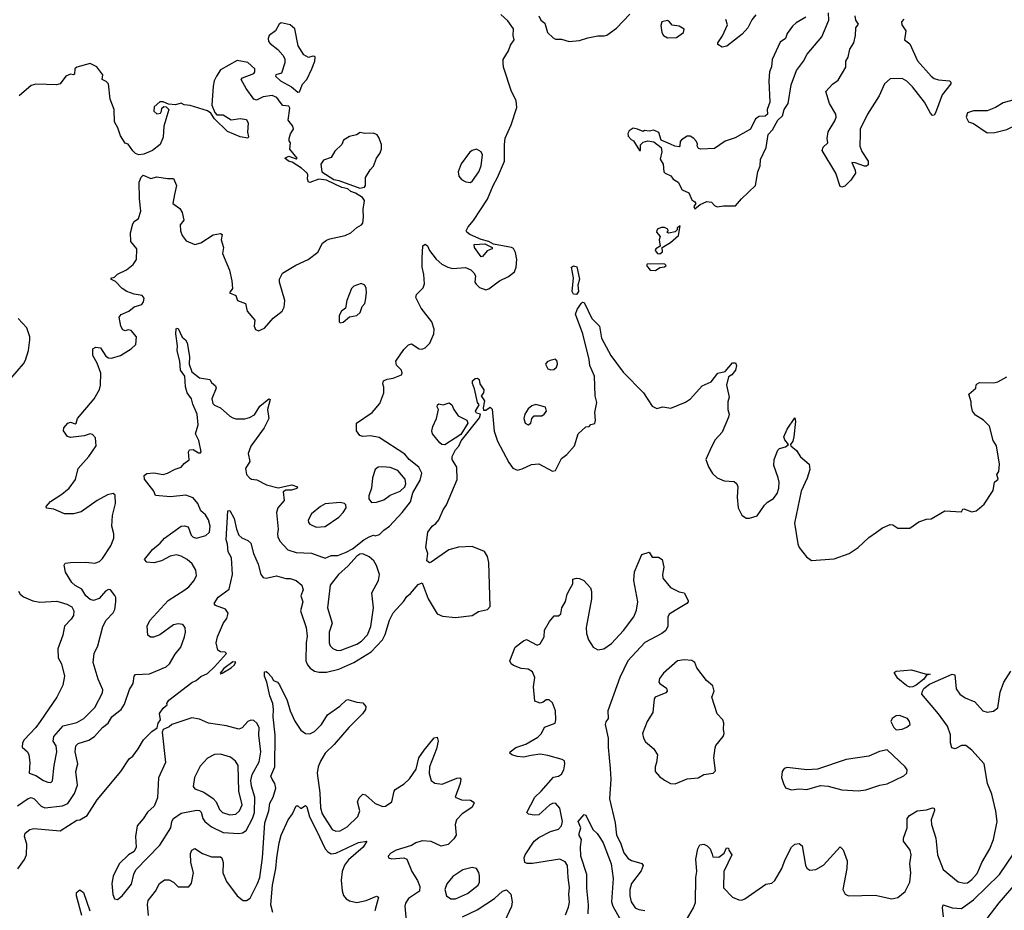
# Model space of a CAD drawing. Extents: x 1550320 to 1685906, y 509093 to 640511.
# Tile 66 of 256: x 1599529 to 1606029, y 534138 to 540019. Entities that reach past the tile are written whole.
import ezdxf

# ---------------------------------------------------------------- set-up
doc = ezdxf.new("R2010")
doc.units = 0

msp = doc.modelspace()

# ---------------------------------------------------------------- linework, layer by layer
at = {"layer": '0CON20XD'}
for points in [[(1603985, 538770), (1604020.3, 538799.7), (1604065, 538818.9), (1604095, 538814), (1604115, 538791.2), (1604132.7, 538782.7), (1604175, 538790), (1604255, 538790), (1604293, 538837), (1604385.5, 538924.5), (1604401.9, 539015), (1604416.7, 539055), (1604418.8, 539095), (1604457.3, 539175), (1604469.5, 539260.5), (1604497.4, 539292.6), (1604534.5, 539355.5), (1604564.3, 539385), (1604575.6, 539425), (1604600.8, 539465), (1604620.6, 539589.4), (1604657.5, 539682.5), (1604703.5, 539745), (1604728.2, 539791.8), (1604824.4, 539905), (1604869.5, 540015), (1604866.9, 540065)], [(1599515, 534827.3), (1599585, 534877.1), (1599605, 534883.2), (1599625, 534875.4), (1599670.5, 534825), (1599695, 534814.7), (1599812.3, 534827.8), (1599845.8, 534844.2), (1599890.9, 534909.1), (1599910.4, 534965), (1599900.5, 535055), (1599912.2, 535105), (1599895.4, 535185), (1599898.9, 535225), (1599915, 535240.5), (1599985, 535262.9), (1600023.1, 535286.9), (1600076.2, 535345), (1600113.3, 535375), (1600138.1, 535415), (1600161.9, 535435), (1600198.9, 535465), (1600220.8, 535499.2), (1600254.2, 535595.8), (1600277.3, 535635), (1600285.5, 535684.5), (1600292.5, 535695), (1600385, 535700.5), (1600495, 535745.5), (1600517.5, 535765), (1600555, 535829.4), (1600591.8, 535875), (1600617.5, 535945), (1600622.5, 535975), (1600622.2, 536005), (1600605.7, 536025), (1600575, 536030), (1600545, 536023.8), (1600455, 535957.8), (1600412.4, 535942.4), (1600392.7, 535942.7), (1600374.2, 535955), (1600371.1, 536015), (1600388.9, 536051.1), (1600509.5, 536185), (1600620, 536255), (1600645.8, 536275), (1600680, 536315), (1600695, 536350), (1600690.8, 536385), (1600668.1, 536425), (1600635, 536454.5), (1600595, 536477.3), (1600565, 536484.5), (1600522.9, 536477.1), (1600465, 536446), (1600415, 536432.9), (1600367.7, 536437.7), (1600352, 536455), (1600405, 536520), (1600457.1, 536562.9), (1600485.7, 536595), (1600595, 536675.7), (1600617.3, 536677.3), (1600640.5, 536670.5), (1600661.4, 536615), (1600675, 536601.9), (1600695, 536595.6), (1600757.8, 536612.2), (1600781.1, 536635), (1600785.5, 536675), (1600775, 536716.2), (1600755, 536750), (1600725.7, 536775.7), (1600705.6, 536825), (1600675, 536861.2), (1600625, 536879.5), (1600525, 536867.5), (1600426.2, 536876.2), (1600414, 536905), (1600352, 536985), (1600350.5, 537009.5), (1600367.7, 537022.3), (1600415, 537026), (1600475, 537015.8), (1600505, 537024.2), (1600555, 537050.4), (1600595.8, 537065), (1600615, 537088), (1600648.3, 537111.7), (1600644.2, 537165), (1600650.6, 537179.4), (1600675, 537182), (1600708.3, 537158.3), (1600721.7, 537158.3), (1600726.2, 537165), (1600710.5, 537240.5), (1600688.8, 537285), (1600706.2, 537343.8), (1600701.1, 537415), (1600671, 537481), (1600663.6, 537515), (1600634.4, 537555), (1600624.4, 537595), (1600619.4, 537665), (1600590.7, 537705), (1600586.6, 537765), (1600567.4, 537832.6), (1600569.5, 537865), (1600558.6, 537945), (1600562.3, 537977.7), (1600565, 537982.5), (1600575, 537980), (1600601.9, 537921.9), (1600624.2, 537904.2), (1600634, 537885), (1600650.5, 537795), (1600646.7, 537745), (1600664.7, 537694.7), (1600715, 537653.3), (1600785, 537642.5), (1600794.1, 537624.1), (1600821.2, 537601.2), (1600825.8, 537585), (1600797.1, 537515), (1600803.3, 537485), (1600815, 537473.1), (1600855.5, 537455.5), (1600915, 537400), (1600935, 537390), (1600955, 537384), (1601015, 537384.3), (1601045, 537391.4), (1601079.1, 537410.9), (1601113.7, 537466.3), (1601173.9, 537516.1), (1601181.7, 537511.7), (1601165.7, 537445), (1601173.1, 537385), (1601143.5, 537325), (1601055, 537204), (1601037.5, 537155), (1601047.9, 537102.1), (1601019.2, 537055), (1601026.7, 537015), (1601045, 536993.3), (1601060, 536985), (1601095, 536980), (1601157.6, 536947.6), (1601235, 536928.6), (1601325, 536948.5), (1601362.5, 536935), (1601357.3, 536922.7), (1601323.2, 536913.2), (1601285, 536912), (1601268, 536902), (1601274.2, 536845), (1601233.3, 536795), (1601223.6, 536765), (1601235.3, 536655), (1601231.3, 536625), (1601232.4, 536605), (1601246.7, 536576.7), (1601299.4, 536519.4), (1601355, 536501.5), (1601455, 536496.1), (1601545, 536463.2), (1601585, 536480.5), (1601627.9, 536482.1), (1601685, 536503.3), (1601725.2, 536524.8), (1601801.2, 536585), (1601835, 536604), (1601865, 536616.2), (1601875, 536610), (1601905, 536620), (1601931.9, 536648.1), (1601970, 536675), (1602054.4, 536765), (1602108.1, 536835), (1602124.5, 536895), (1602172.1, 536977.9), (1602184.2, 537025), (1602163.8, 537065), (1602100, 537115), (1602070.9, 537150.9), (1601900.8, 537260.8), (1601845, 537271.5), (1601795, 537266.9), (1601773.4, 537273.4), (1601751.9, 537305), (1601752.5, 537355), (1601854.7, 537425.3), (1601905.5, 537485), (1601933.5, 537555), (1601933.4, 537593.4), (1601926, 537615), (1601931.2, 537635), (1601954.5, 537645.5), (1601995, 537651.9), (1602048.8, 537675), (1602053.8, 537685), (1602049.2, 537705), (1602017.3, 537737.3), (1602012.9, 537765), (1602065, 537841.2), (1602095, 537871.2), (1602115, 537878), (1602165, 537845.6), (1602185, 537844.5), (1602205, 537853.1), (1602237.1, 537882.9), (1602263.6, 537945), (1602265.4, 537975.4), (1602250.5, 538025), (1602178.1, 538115), (1602144.2, 538185), (1602149.2, 538205), (1602191.2, 538248.8), (1602200.8, 538275), (1602197, 538337), (1602185.7, 538385), (1602186.6, 538443.4), (1602190, 538525), (1602205, 538537.5), (1602220, 538525), (1602233.8, 538495), (1602277.6, 538437.6), (1602315, 538405.7), (1602355, 538384.3), (1602385, 538375.8), (1602471.7, 538381.7), (1602507.3, 538367.3), (1602527.3, 538347.3), (1602537, 538327), (1602534.3, 538285), (1602541.7, 538271.7), (1602565, 538251.1), (1602605, 538235.7), (1602625, 538240.8), (1602695.6, 538294.4), (1602755, 538322.5), (1602795, 538354), (1602806.9, 538385), (1602811.5, 538435), (1602802.7, 538482.7), (1602788.2, 538508.2), (1602775, 538515.5), (1602657, 538537), (1602625, 538555.4), (1602575, 538567.5), (1602500.9, 538600.9), (1602480, 538615), (1602477.1, 538625), (1602489.3, 538650.7), (1602525, 538694), (1602616, 538834), (1602653.6, 538925), (1602682.5, 538977.5), (1602728.7, 539085), (1602728.5, 539195), (1602734.1, 539235.9), (1602773.8, 539325), (1602810.9, 539439.1), (1602805.9, 539485), (1602774.5, 539545), (1602723.3, 539705), (1602720, 539735), (1602721.2, 539755), (1602755, 539812.5), (1602768.3, 539851.7), (1602793.8, 539885), (1602786, 539915), (1602788.7, 539958.7), (1602751.5, 540011.5), (1602705, 540053.8)], [(1601365, 539540), (1601375, 539542.5), (1601396.4, 539593.6), (1601423.3, 539625), (1601456.7, 539695), (1601476.7, 539745), (1601479.3, 539769.3), (1601476.2, 539776.2), (1601465, 539777.5), (1601435, 539770), (1601405, 539787.5), (1601366.7, 539846.7), (1601345, 539957.5), (1601313.9, 539983.9), (1601255, 539997.5), (1601241.7, 539988.3), (1601218, 539945), (1601175.5, 539914.5), (1601170, 539895), (1601172.2, 539875), (1601181.4, 539861.4), (1601232.9, 539822.9), (1601266.7, 539785), (1601279.3, 539759.3), (1601278.8, 539735), (1601256.7, 539665), (1601220, 539655), (1601217.5, 539645), (1601250, 539615), (1601323.3, 539575), (1601365, 539540)], [(1602956.2, 540045), (1602970, 540015), (1602996.2, 539995), (1603013.8, 539935), (1603049.5, 539899.5), (1603065, 539891.2), (1603105, 539889.2), (1603155, 539874)], [(1603155, 539874), (1603225, 539881.2), (1603280.3, 539899.7), (1603345, 539912), (1603387.9, 539912.1), (1603405, 539917.1), (1603468.2, 539961.8), (1603555.6, 540054.4)], [(1604719.2, 540035), (1604655, 539997.5), (1604630, 539975), (1604595, 539928), (1604584.5, 539895.5), (1604549.3, 539870.7), (1604496.5, 539755), (1604492.3, 539707.7), (1604478, 539675), (1604473.8, 539615), (1604481.2, 539475), (1604463.8, 539425), (1604466.2, 539395), (1604448.8, 539381.2), (1604410.9, 539379.1), (1604386.2, 539365), (1604354, 539296), (1604251.7, 539238.3), (1604185, 539216), (1604115, 539169.2), (1604025, 539163.3), (1604009.3, 539169.3), (1604000, 539185), (1604002.5, 539197.5), (1603996.2, 539215), (1603980, 539235), (1603955, 539249.2), (1603935, 539248.8), (1603896.7, 539225), (1603888.8, 539215), (1603887.5, 539185), (1603881.7, 539178.3), (1603852.7, 539182.7), (1603825.9, 539195.9), (1603763.6, 539223.6), (1603747.5, 539275), (1603715, 539290), (1603685, 539282.5), (1603652.5, 539287.5), (1603645, 539280), (1603607, 539297), (1603578.3, 539301.7), (1603552.5, 539285), (1603543.6, 539266.4), (1603545, 539250), (1603565, 539227.5), (1603580, 539220), (1603620, 539155), (1603626.2, 539155), (1603627.5, 539192.5), (1603645, 539210), (1603675, 539220), (1603715, 539212.5), (1603762.5, 539175), (1603767, 539147), (1603757, 539097), (1603777.5, 539065), (1603781.2, 539015), (1603790, 539005), (1603827.3, 538987.3), (1603842.5, 538965), (1603875.9, 538945.9), (1603902.5, 538895), (1603946.7, 538875), (1603965, 538830), (1603986.4, 538816.4), (1603992.5, 538805), (1603980, 538785), (1603985, 538770)], [(1603805, 539898), (1603865, 539901.9), (1603910, 539935), (1603915, 539956.7), (1603882.5, 539975), (1603835, 539982), (1603819.1, 540005), (1603805, 540012.4), (1603767.9, 540005), (1603761.4, 539981.4), (1603768, 539935), (1603778.8, 539915), (1603805, 539898)], [(1604389.1, 540050.9), (1604361.9, 540018.1), (1604335.7, 539965), (1604297, 539923), (1604196.2, 539845), (1604165, 539836.7), (1604138, 539855), (1604137.5, 539865), (1604168.4, 539911.6), (1604200.5, 539985), (1604189.5, 540019.5)], [(1605365, 540023.1), (1605349.7, 540005), (1605352.7, 539985), (1605379.2, 539945), (1605370, 539885), (1605405, 539860), (1605455, 539747.1), (1605545, 539645.8), (1605565, 539631.4), (1605595, 539622.5), (1605665.9, 539615.9), (1605676, 539606), (1605676, 539595), (1605617.9, 539522.1), (1605575, 539403.3), (1605565, 539387.5), (1605555, 539386.7), (1605541.3, 539401.3), (1605501.9, 539475), (1605422.7, 539575), (1605385, 539613.5), (1605355, 539629.5), (1605275, 539629.4), (1605238.1, 539595), (1605202.5, 539515), (1605125.9, 539394.1), (1605076.9, 539295), (1605077.4, 539267.4), (1605073.8, 539183.8), (1605087.9, 539147.9), (1605128.8, 539085), (1605130, 539060), (1605118.6, 539051.4), (1605105, 539051.9), (1605045, 539074.2), (1605022.5, 539075), (1605044.3, 539025), (1605046, 539005), (1605015, 538960), (1604975, 538920), (1604955, 538913.3), (1604945, 538917.5), (1604915.8, 539005), (1604825.8, 539155), (1604833.1, 539176.9), (1604863.3, 539205), (1604860, 539235), (1604865, 539277.5), (1604909.5, 539350.5), (1604918.2, 539375), (1604915.6, 539395), (1604874.4, 539465), (1604850, 539545), (1604895, 539592.5), (1604931.4, 539618.6), (1604982.5, 539705), (1604982, 539745), (1604998.3, 539771.7), (1605009.4, 539825), (1605034.3, 539865), (1605046.7, 539915), (1605047.5, 539965), (1605065, 539990), (1605048.1, 540015), (1605044.4, 540045)], [(1599520, 536245), (1599532, 536225), (1599555, 536207.5), (1599615, 536182), (1599662.7, 536172.7), (1599775, 536178.8), (1599840.5, 536160.5), (1599872.3, 536142.3), (1599886.2, 536115), (1599883.8, 536085), (1599868.8, 536061.2), (1599824.2, 536015), (1599814.2, 535955.8), (1599780.6, 535865), (1599783.3, 535805), (1599804.4, 535765), (1599825.6, 535685), (1599814.3, 535625), (1599773.3, 535545), (1599665, 535386), (1599635.4, 535344.6), (1599558.6, 535265), (1599547.1, 535245), (1599545.8, 535215.8), (1599581.2, 535185), (1599590, 535165), (1599595.8, 535115), (1599591.2, 535045), (1599635, 535029.2), (1599686.7, 534995), (1599715, 534984), (1599735, 534983.3), (1599745, 534992.5), (1599755.5, 535095), (1599773.3, 535185), (1599769.4, 535225), (1599750, 535255), (1599754.3, 535285), (1599815, 535355.5), (1599905, 535378.9), (1599951.4, 535405), (1600025, 535477.5), (1600075.6, 535575), (1600076.9, 535595), (1600045.8, 535665), (1600014.4, 535775), (1600020.6, 535835), (1600044.4, 535885), (1600077.9, 536012.1), (1600098.8, 536055), (1600146.8, 536103.2), (1600158, 536125), (1600163.8, 536175), (1600163, 536203), (1600156.1, 536216.1), (1600127.5, 536255), (1600115, 536256.7), (1600095, 536246.2), (1600053.6, 536196.4), (1600015, 536183.8), (1599995, 536190), (1599965.7, 536215.7), (1599938.3, 536258.3), (1599895, 536282), (1599873.6, 536303.6), (1599831.4, 536371.4), (1599822.7, 536417.3), (1599828.8, 536431.2), (1599865, 536435.7), (1599965, 536437.1), (1600025, 536430), (1600055, 536442.5), (1600075, 536462), (1600131.4, 536545), (1600151.2, 536595), (1600150, 536625), (1600136.9, 536675), (1600141.1, 536745), (1600161.5, 536825), (1600158.5, 536878.5), (1600145, 536890), (1600108.1, 536881.9), (1600039.2, 536845), (1599935, 536769.2), (1599885, 536756.2), (1599825, 536756), (1599755, 536788), (1599705, 536793.3), (1599703.6, 536803.6), (1599732.1, 536837.9), (1599806.2, 536885), (1599855, 536926.2), (1599897.2, 536982.8), (1599915.8, 537055), (1599986.2, 537135), (1600033.8, 537205), (1600028.8, 537258.8), (1600010, 537280), (1599995, 537284), (1599955, 537271.4), (1599865, 537260), (1599845, 537267.5), (1599817.5, 537305), (1599820, 537325), (1599847.5, 537355), (1599865, 537361.2), (1599895, 537350), (1599902.5, 537355), (1599911.2, 537385), (1600021.1, 537515), (1600055, 537576.2), (1600061.8, 537605), (1600063.5, 537685), (1600041.2, 537751.2), (1600012.7, 537802.7), (1600012.5, 537845), (1600032.3, 537857.7), (1600062.7, 537852.7), (1600097, 537797), (1600115, 537785.6), (1600135, 537783.6), (1600195, 537802.5), (1600264.6, 537845.4), (1600295.6, 537875), (1600300.6, 537925), (1600265, 537965.6), (1600245, 537970), (1600224.2, 537964.2), (1600210.5, 537970.5), (1600196.7, 537995), (1600185.7, 538055), (1600197.7, 538072.3), (1600248.8, 538095), (1600285, 538123.8), (1600335, 538138), (1600347.1, 538155), (1600351.2, 538181.2), (1600337.7, 538197.7), (1600285, 538207.1), (1600235.7, 538225), (1600205.6, 538245), (1600160.3, 538290.3), (1600131.2, 538305), (1600137.5, 538315), (1600155, 538318.8), (1600175, 538339.2), (1600235, 538366.7), (1600277.6, 538402.4), (1600299.2, 538435), (1600302, 538505), (1600263.3, 538555), (1600261.2, 538611.2), (1600275, 538670), (1600284.1, 538685.9), (1600313.3, 538706.7), (1600328, 538755), (1600318.8, 538835), (1600318, 538945), (1600331.2, 538978.8), (1600345, 538992.5), (1600395, 538970), (1600435, 538981.2), (1600505, 538970), (1600545, 538970), (1600563, 538923), (1600551.2, 538865), (1600540, 538805), (1600585, 538773.3), (1600601.2, 538745), (1600613.3, 538695), (1600588.8, 538665), (1600590.6, 538625), (1600600.8, 538595), (1600628.8, 538558.8), (1600685, 538533.8), (1600725, 538546), (1600805, 538598.8), (1600855, 538607.5), (1600865, 538600), (1600858.6, 538565), (1600874.2, 538515), (1600868, 538475), (1600914, 538365), (1600930, 538295), (1600934, 538245), (1600913.3, 538215), (1600955, 538196.7), (1600967.5, 538165), (1601018.8, 538145), (1601030, 538095), (1601080, 538035), (1601075.8, 537995), (1601085, 537974.2), (1601105, 537964.3), (1601145, 537981.4), (1601202.4, 538047.6), (1601262.5, 538095), (1601275, 538120), (1601280, 538165), (1601244.1, 538285.9), (1601244.2, 538305.8), (1601264.1, 538345.9), (1601351.9, 538398.1), (1601433.8, 538435), (1601495.9, 538484.1), (1601527, 538543), (1601555, 538563.3), (1601577, 538573), (1601677, 538593), (1601715, 538612.5), (1601755, 538646.7), (1601785.9, 538664.1), (1601793.3, 538675), (1601798.8, 538715), (1601796, 538765), (1601804.3, 538825), (1601791.4, 538845), (1601745, 538874.1), (1601714.1, 538884.1), (1601695, 538901.1), (1601655, 538911.8), (1601555, 538958.9), (1601503.2, 538966.8), (1601445, 538943.3), (1601436.4, 538946.4), (1601428.8, 538965), (1601431.2, 538995), (1601426.7, 539005), (1601388.1, 539038.1), (1601328, 539078), (1601302.5, 539085), (1601280, 539105), (1601305, 539117.5), (1601355, 539100), (1601360, 539105), (1601312.5, 539165), (1601317.5, 539205), (1601308.3, 539218.3), (1601307.5, 539235), (1601317.5, 539265), (1601336.7, 539295), (1601332, 539315), (1601302, 539355), (1601312.5, 539435), (1601305, 539447.5), (1601265, 539452.5), (1601247.5, 539475), (1601225.8, 539505.8), (1601195, 539518), (1601135, 539510), (1601093, 539487), (1601073.6, 539493.6), (1601023.9, 539563.9), (1600990, 539625), (1601000, 539635), (1601075, 539662.5), (1601081.2, 539675), (1601080, 539695), (1601035, 539736), (1600965, 539750), (1600855, 539686.7), (1600827.5, 539645), (1600812.5, 539615), (1600805, 539580), (1600796.2, 539455), (1600817.5, 539405), (1600831.2, 539391.2), (1600871.7, 539391.7), (1600925, 539356.7), (1600985, 539366.7), (1601025, 539360), (1601037.5, 539335), (1601033.6, 539276.4), (1601040, 539245), (1601035, 539237.5), (1600985, 539245.8), (1600900.3, 539280.3), (1600815, 539363.3), (1600790.7, 539400.7), (1600768, 539418), (1600655, 539451.9), (1600615, 539456), (1600595, 539467.5), (1600557.5, 539457.5), (1600511.2, 539461.2), (1600475.6, 539475.6), (1600454.2, 539475.8), (1600416.4, 539443.6), (1600414.1, 539414.1), (1600435, 539396.2), (1600457.7, 539402.3), (1600466, 539414), (1600467.5, 539435), (1600480, 539445), (1600495, 539443.3), (1600513.8, 539425), (1600480, 539315), (1600475.8, 539244.2), (1600455.8, 539194.2), (1600405.8, 539154.2), (1600349.3, 539130.7), (1600315, 539126), (1600293.3, 539135), (1600275, 539152.5), (1600245, 539197.5), (1600225, 539202.5), (1600195, 539252.5), (1600177.5, 539305), (1600155.6, 539345), (1600151.9, 539425), (1600125.6, 539495), (1600114.4, 539595), (1600100.4, 539610.4), (1600073.3, 539625), (1600077.1, 539655), (1600037.9, 539707.9), (1599995, 539728.8), (1599905, 539706), (1599893.8, 539695), (1599891.7, 539658.3), (1599885, 539654.4), (1599865, 539660), (1599833, 539647), (1599795.7, 539594.3), (1599772.3, 539587.7), (1599705, 539590), (1599635, 539594), (1599605, 539583.8), (1599524.3, 539515.7)], [(1605915, 539272.5), (1605965, 539273.5), (1606045.5, 539294.5), (1606112.7, 539327.3), (1606155.7, 539394.3), (1606185, 539426.7), (1606211.2, 539475), (1606211.2, 539491.2), (1606185, 539502.9), (1606125, 539498.6), (1606020.9, 539469.1), (1605971.4, 539438.6), (1605915, 539417.1), (1605825, 539418), (1605786.1, 539403.9), (1605776.7, 539375), (1605792.5, 539345), (1605825, 539333.3), (1605915, 539272.5)], [(1601775, 538906.5), (1601805, 538913.8), (1601811.2, 538925), (1601812.3, 538977.7), (1601842.1, 539027.9), (1601865, 539052.5), (1601884.3, 539105), (1601905.8, 539135), (1601917.1, 539165), (1601916.9, 539195), (1601900, 539240), (1601887.7, 539257.7), (1601865, 539270), (1601805, 539267.5), (1601777, 539273), (1601752.3, 539257.7), (1601705, 539248.5), (1601667, 539223), (1601655, 539194), (1601608.7, 539151.3), (1601585, 539110), (1601535, 539091.2), (1601516.2, 539065), (1601524, 539015), (1601602.9, 538962.9), (1601635, 538958.1), (1601775, 538906.5)], [(1602505, 538943.8), (1602518.8, 538955), (1602560, 539015), (1602574.4, 539055), (1602585, 539127.5), (1602575, 539146), (1602545, 539163.8), (1602515, 539156), (1602497.7, 539142.3), (1602443.6, 539066.4), (1602422.9, 539015), (1602428.5, 538985), (1602444.7, 538964.7), (1602475, 538948.5), (1602505, 538943.8)], [(1603755, 538472.8), (1603772, 538485), (1603770, 538515), (1603825, 538546.7), (1603877.5, 538595), (1603888.3, 538658.3), (1603870, 538645), (1603868.3, 538631.7), (1603855, 538617.5), (1603815, 538610), (1603800, 538615), (1603810, 538625), (1603807.5, 538635), (1603785, 538647.5), (1603765, 538646.7), (1603737.5, 538635), (1603733.3, 538615), (1603757.5, 538587.5), (1603750, 538565), (1603757.5, 538522.5), (1603727.5, 538505), (1603724, 538495), (1603740, 538475), (1603755, 538472.8)], [(1602575, 538454), (1602531.2, 538515), (1602530, 538535), (1602598.3, 538538.3), (1602646.7, 538515), (1602647.5, 538505), (1602615, 538492.9), (1602585, 538456.2), (1602575, 538454)], [(1603205, 538203.8), (1603185.6, 538205.6), (1603176, 538225), (1603185.6, 538315), (1603171.4, 538385), (1603185, 538394.3), (1603206.5, 538386.5), (1603223.9, 538305), (1603213.8, 538265), (1603218.2, 538225), (1603205, 538203.8)], [(1603725, 538362.5), (1603755, 538382.5), (1603785, 538386.7), (1603796.2, 538395), (1603786.7, 538405), (1603775, 538406.8), (1603670, 538405), (1603666.2, 538395), (1603690, 538365), (1603725, 538362.5)], [(1601645, 538017.5), (1601665, 538022.5), (1601705, 538056.7), (1601755, 538066), (1601776.7, 538085), (1601790, 538125), (1601808, 538145), (1601812, 538165), (1601818, 538215), (1601816.2, 538246.2), (1601807, 538267), (1601783.6, 538276.4), (1601735, 538259.2), (1601720, 538245), (1601688.8, 538165), (1601680, 538115), (1601653.3, 538095), (1601636.7, 538065), (1601637.5, 538025), (1601645, 538017.5)], [(1601155, 536331.4), (1601225, 536346.7), (1601285, 536329.2), (1601315, 536330), (1601355, 536316.9), (1601390.8, 536285), (1601399.2, 536255), (1601384.2, 536215), (1601396.9, 536175), (1601381.9, 536115), (1601420.6, 536005), (1601427.5, 535947.5), (1601419.5, 535905), (1601418.1, 535785), (1601428.5, 535758.5), (1601446.2, 535736.2), (1601475, 535717.8), (1601505, 535710.4), (1601555, 535710.4), (1601635, 535730.8), (1601734.8, 535775.2), (1601850, 535845), (1601923.1, 535925), (1601940.8, 535959.2), (1601970, 536055), (1601995, 536102.5), (1602065, 536180), (1602085, 536211.2), (1602109.1, 536230.9), (1602160.3, 536289.7), (1602185, 536300), (1602225.4, 536195.4), (1602284, 536095), (1602319.7, 536079.7), (1602405, 536072.5), (1602515.5, 536084.5), (1602558.3, 536111.7), (1602617.5, 536125), (1602633.8, 536145), (1602626.7, 536435), (1602617.1, 536475), (1602597.1, 536507.1), (1602515, 536540.4), (1602425, 536536.2), (1602361.7, 536518.3), (1602245, 536436.7), (1602233.6, 536433.6), (1602217.5, 536445), (1602222.5, 536495), (1602210, 536535), (1602223.8, 536635), (1602251.2, 536675), (1602276.6, 536693.4), (1602295, 536716.7), (1602325, 536782), (1602345.4, 536815), (1602416.4, 536983.7), (1602413.7, 537063.7), (1602384, 537115), (1602383.5, 537135), (1602405, 537178.9), (1602427.3, 537202.7), (1602442.1, 537237.9), (1602565, 537390), (1602570, 537415), (1602545, 537420), (1602536.7, 537435), (1602562.5, 537475), (1602551.7, 537491.7), (1602531.4, 537581.4), (1602517, 537617), (1602517.5, 537635), (1602535, 537650), (1602551.7, 537651.7), (1602562.5, 537642.5), (1602566.7, 537615), (1602593.3, 537575), (1602590, 537555), (1602576.2, 537535), (1602597, 537503), (1602587.5, 537455), (1602590, 537440), (1602605, 537440), (1602635, 537460), (1602647.3, 537447.3), (1602662, 537302), (1602683.3, 537235), (1602758.6, 537095), (1602785, 537058.8), (1602815, 537043.8), (1602846, 537054), (1602907.7, 537082.3), (1602955, 537086.2), (1603045, 537037.5), (1603065, 537042.5), (1603105, 537122.5), (1603141.2, 537148.8), (1603190.8, 537205), (1603216.2, 537285), (1603265, 537330), (1603287, 537333), (1603300, 537345), (1603325, 537352.5), (1603330.8, 537375), (1603326, 537426), (1603337.9, 537492.1), (1603328.2, 537535), (1603322.4, 537665), (1603291.8, 537735), (1603288.4, 537775), (1603246.3, 537945), (1603198.8, 538075), (1603209.1, 538105), (1603234.5, 538145.5), (1603245, 538153.4), (1603255, 538151.5), (1603305, 538046), (1603355.6, 537995), (1603369.1, 537915), (1603431.8, 537801.8), (1603512.2, 537692.2), (1603647.3, 537555), (1603705, 537467.5), (1603735, 537450.8), (1603775, 537462.5), (1603826.1, 537453.9), (1603925, 537492.5), (1603957.5, 537515), (1604035, 537600.8), (1604093, 537627), (1604137.5, 537685), (1604185, 537696.7), (1604235, 537753.3), (1604255, 537752.5), (1604260, 537735), (1604254, 537705), (1604230, 537675), (1604208.8, 537661.2), (1604193.8, 537606.2), (1604212.5, 537527.5), (1604202.5, 537495), (1604202.5, 537445), (1604213.3, 537415), (1604208.8, 537395), (1604165.8, 537295), (1604120, 537245), (1604095, 537198), (1604059.2, 537115), (1604075.7, 537065.7), (1604103.2, 537023.2), (1604133, 536993), (1604180, 536975), (1604245, 536968.8), (1604263.3, 536955), (1604270, 536935), (1604266.1, 536866.1), (1604272, 536795), (1604295, 536747.5), (1604325, 536727.5), (1604347, 536727), (1604397.3, 536742.7), (1604445, 536813.3), (1604465, 536833.3), (1604505, 536856.7), (1604528.9, 536891.1), (1604539.5, 536925), (1604542.2, 536965), (1604536.7, 536995), (1604506.2, 537075), (1604510, 537115), (1604533, 537177), (1604545, 537187.1), (1604585, 537197.5), (1604603.3, 537215), (1604578.8, 537245), (1604574, 537265), (1604596, 537315), (1604645, 537390), (1604650, 537365), (1604640, 537265), (1604632.5, 537235), (1604616.2, 537215), (1604620, 537205), (1604656, 537175), (1604683, 537133), (1604741.2, 537085), (1604745, 537050), (1604728.2, 536991.8), (1604687.8, 536905), (1604643.3, 536695), (1604665, 536557.5), (1604673.3, 536535), (1604722.1, 536472.1), (1604755, 536448.2), (1604905, 536458.9), (1605005, 536494), (1605063.3, 536535), (1605135, 536600), (1605184.2, 536635.8), (1605225, 536663.8), (1605275, 536686.7), (1605293.6, 536683.6), (1605325, 536662.5), (1605405, 536661.2), (1605465, 536703.3), (1605515, 536720), (1605545, 536723.3), (1605635, 536776.7), (1605745, 536770), (1605755, 536787.5), (1605761.7, 536788.3), (1605815, 536769.2), (1605843, 536777), (1605865, 536794), (1605895, 536820), (1605955, 536910), (1605963.3, 536965), (1605987.5, 536985), (1605980, 537015), (1605992.5, 537035), (1605997.5, 537085), (1605976.1, 537206.1), (1605955, 537240), (1605931.2, 537335), (1605892, 537375), (1605838.6, 537408.6), (1605819.5, 537435), (1605808.8, 537475), (1605810, 537495), (1605793.3, 537546.7), (1605840, 537585), (1605843, 537607), (1605850, 537615), (1605865, 537622.5), (1605958.3, 537621.7), (1605985, 537627.5), (1606045, 537660)], [(1599471.1, 537648.9), (1599554.1, 537745.9), (1599568.1, 537771.9), (1599587.5, 537835), (1599596.1, 537906.1), (1599596.7, 537925), (1599576.7, 537985), (1599519.2, 538045)], [(1603035, 537706.2), (1603055, 537710), (1603072.5, 537725), (1603080, 537745), (1603077.5, 537765), (1603065, 537777.5), (1603030.8, 537769.2), (1603011.2, 537758.8), (1603000, 537745), (1603015, 537713.8), (1603035, 537706.2)], [(1602335, 537211.4), (1602315, 537212.9), (1602302.5, 537225), (1602254, 537285), (1602250, 537305), (1602256.1, 537333.9), (1602280, 537385), (1602292.5, 537445), (1602283.6, 537463.6), (1602287.5, 537475), (1602295, 537482.5), (1602325, 537476.7), (1602365, 537488), (1602381.2, 537475), (1602394.3, 537444.3), (1602423, 537403), (1602480, 537375), (1602487.5, 537355), (1602440, 537280), (1602335, 537211.4)], [(1602885, 537342.9), (1602904, 537355), (1602910.6, 537385), (1602925, 537402.5), (1602975, 537404), (1602991.2, 537415), (1603006, 537435), (1603000, 537460), (1602935, 537478), (1602910.3, 537469.7), (1602885, 537448.8), (1602864, 537415), (1602857.5, 537385), (1602866, 537355), (1602885, 537342.9)], [(1601851.2, 536831.2), (1601885, 536834), (1601932.3, 536847.7), (1601975, 536879.7), (1602039.5, 536905), (1602070.9, 536935), (1602078, 536955), (1602072.7, 536985), (1602025, 537041.5), (1601975, 537061.2), (1601925, 537067.5), (1601895.5, 537064.5), (1601875, 537050), (1601857.5, 536995), (1601851.4, 536925), (1601833.8, 536875), (1601833.3, 536855), (1601851.2, 536831.2)], [(1601485, 536668.1), (1601545, 536671.9), (1601635, 536734.2), (1601664, 536765), (1601683.3, 536795), (1601682.5, 536815), (1601673.3, 536825), (1601645, 536831.4), (1601545, 536821.9), (1601514, 536805), (1601455, 536756.2), (1601433.1, 536715), (1601435, 536700), (1601445, 536687.5), (1601485, 536668.1)], [(1599516.8, 534413.2), (1599560.5, 534475), (1599574.5, 534505), (1599576.9, 534575), (1599560.8, 534625), (1599565, 534647.5), (1599595, 534671.4), (1599621.3, 534678.7), (1599795, 534662.9), (1599905, 534733.3), (1599925, 534736.7), (1599975, 534764), (1600041.2, 534868.8), (1600197.5, 535055), (1600251.7, 535138.3), (1600275, 535156.7), (1600310, 535205), (1600346.2, 535263.8), (1600400.7, 535319.3), (1600436.7, 535343.3), (1600442.5, 535375), (1600457.5, 535395), (1600452.3, 535437.7), (1600475, 535473.3), (1600502.5, 535495), (1600500, 535505), (1600512.5, 535525), (1600665, 535642), (1600694, 535656), (1600725, 535682), (1600768.9, 535701.1), (1600815, 535747.1), (1600893.8, 535835), (1600885, 535843.8), (1600855, 535844.2), (1600836, 535855), (1600825.7, 535905), (1600834.3, 535945), (1600874.4, 536035.6), (1600896, 536065), (1600905, 536100), (1600887.6, 536127.6), (1600821.4, 536151.4), (1600812, 536165), (1600840, 536205), (1600912, 536258), (1600933.5, 536356.5), (1600927.3, 536465), (1600904.2, 536505), (1600900.6, 536555), (1600891.2, 536585), (1600902, 536775), (1600915, 536778), (1600945, 536726.2), (1600960, 536655), (1600975.4, 536615.4), (1600995, 536596.9), (1601035, 536581.2), (1601053.6, 536563.6), (1601072, 536495), (1601103.2, 536423.2), (1601120.6, 536355), (1601135, 536336), (1601155, 536331.4)], [(1601645, 535853.3), (1601753.5, 535895), (1601784.6, 535915.4), (1601825, 535957.7), (1601847.1, 536012.9), (1601864.8, 536134.8), (1601854.2, 536235), (1601898, 536315), (1601904.7, 536355), (1601885, 536414.3), (1601866.1, 536446.1), (1601835, 536471.8), (1601795, 536491.1), (1601775, 536490.9), (1601755, 536477.5), (1601697.9, 536412.1), (1601633.6, 536356.4), (1601577.3, 536285), (1601560.2, 536135), (1601592.2, 536035), (1601571.8, 535975), (1601571.2, 535905), (1601577.8, 535885), (1601596.1, 535866.1), (1601620, 535855), (1601645, 535853.3)], [(1603131.8, 534108.2), (1603151.9, 534158.1), (1603158.1, 534191.9), (1603153.9, 534243.9), (1603158.8, 534288.8), (1603148.5, 534355), (1603145.3, 534435.3), (1603129.4, 534459.4), (1603095, 534475.5), (1602915, 534448.5), (1602878, 534448), (1602863.8, 534455), (1602859.2, 534485), (1602865.6, 534505), (1602924.7, 534595.3), (1602955, 534618.9), (1603032, 534658), (1603086.2, 534675), (1603105, 534696.7), (1603111.1, 534725), (1603095, 534813.3), (1603065, 534846.9), (1603045, 534844.5), (1603029.4, 534835), (1602955, 534768.6), (1602925.9, 534765.9), (1602886.7, 534773.3), (1602876.7, 534785), (1602928.9, 534885), (1602972.2, 534925), (1603051.7, 535018.3), (1603085, 535023.3), (1603105, 535038), (1603120, 535065), (1603127.8, 535105), (1603124.4, 535124.4), (1603110, 535135), (1603015, 535160.5), (1602965, 535168.8), (1602905, 535160.9), (1602855, 535150.5), (1602813.7, 535153.7), (1602776.7, 535165), (1602763.3, 535175), (1602766.7, 535185), (1602805, 535214.2), (1602870, 535235), (1602948.7, 535281.3), (1602974, 535305), (1602992.7, 535347.3), (1603063.3, 535375), (1603068, 535395), (1603065.6, 535455), (1603045, 535508.8), (1603025, 535528), (1603005, 535528), (1602985, 535512.9), (1602965, 535507.1), (1602928.8, 535518.8), (1602920.7, 535615), (1602928.9, 535675), (1602913.9, 535713.9), (1602885, 535729.7), (1602840, 535735), (1602787.5, 535755), (1602772.5, 535765), (1602763.3, 535785), (1602800, 535875), (1602855, 535917.5), (1602875, 535926.7), (1602945, 535890), (1602965, 535897.5), (1602991.2, 535945), (1602992.7, 535987.3), (1603026.2, 536045), (1603057.5, 536082.5), (1603085, 536083.3), (1603100, 536095), (1603106.7, 536135), (1603131.7, 536178.3), (1603142.5, 536225), (1603162.5, 536262.5), (1603180, 536295), (1603180, 536325), (1603205, 536332.5), (1603225, 536330), (1603252.5, 536315), (1603297.7, 536267.7), (1603304.1, 536244.1), (1603303.1, 536195), (1603268.5, 536005), (1603270.9, 535965), (1603284.4, 535925), (1603314.2, 535875), (1603345, 535859.2), (1603385, 535865.6), (1603435, 535900), (1603515.5, 535985), (1603583.5, 536076.5), (1603600.2, 536119.8), (1603608.9, 536175), (1603583.8, 536315), (1603587, 536373), (1603635, 536487.5), (1603685, 536502.5), (1603705, 536470), (1603745, 536470), (1603770, 536455), (1603780, 536405), (1603771.2, 536355), (1603775, 536332.5), (1603825, 536270), (1603882.3, 536242.3), (1603915, 536233.8), (1603942.5, 536185), (1603942.5, 536175), (1603932.5, 536165), (1603878.8, 536131.2), (1603816.4, 536093.6), (1603807, 536073), (1603806.7, 536015), (1603793.3, 535985), (1603766.7, 535965), (1603655, 535905.6), (1603544, 535785), (1603489.6, 535675), (1603410.9, 535455), (1603414.4, 535405), (1603397.9, 535382.1), (1603394.6, 535365), (1603412.5, 535275), (1603412.7, 535215), (1603427.8, 535075), (1603430.8, 535005), (1603422.5, 534875), (1603460.8, 534715), (1603469.2, 534635), (1603493.9, 534583.9), (1603517.4, 534517.4), (1603545, 534481.1), (1603566.6, 534466.6), (1603635, 534447.1), (1603644, 534435), (1603630.5, 534399.5), (1603568.5, 534315), (1603557.3, 534275), (1603557.1, 534235), (1603564.7, 534194.7), (1603591.9, 534155), (1603615, 534144.5), (1603655, 534137.8)], [(1600855, 535700), (1600865, 535703.3), (1600925, 535739.2), (1600945, 535756.2), (1600955, 535777.5), (1600935, 535778.9), (1600876.7, 535735), (1600853.3, 535705), (1600855, 535700)], [(1603855, 534974), (1603935, 535005.6), (1604006.8, 535013.2), (1604045.9, 535034.1), (1604107, 535043), (1604121.7, 535058.3), (1604112, 535145), (1604118.8, 535211.2), (1604124.4, 535225.6), (1604173.3, 535285), (1604180, 535305), (1604173.8, 535335), (1604176.7, 535375), (1604170, 535395), (1604133.3, 535435), (1604098.8, 535545), (1604113.3, 535585), (1604105, 535620), (1604062.5, 535655), (1603999.5, 535739.5), (1603985.8, 535775), (1603965, 535788.5), (1603915, 535792.3), (1603871.2, 535785), (1603778.8, 535705), (1603752.1, 535667.9), (1603748, 535645), (1603754.2, 535635), (1603798.6, 535605), (1603802, 535585), (1603793.8, 535575), (1603724.2, 535545), (1603716.9, 535535), (1603708.6, 535445), (1603671.9, 535385), (1603641.2, 535305), (1603646.2, 535275), (1603660.9, 535250.9), (1603714.2, 535204.2), (1603738.8, 535165), (1603733.3, 535115), (1603723.3, 535085), (1603723.9, 535053.9), (1603752.3, 535022.3), (1603785, 534998), (1603825, 534976), (1603855, 534974)], [(1600379.6, 534105), (1600373, 534177), (1600376.1, 534203.9), (1600425, 534265.7), (1600451.5, 534315), (1600485, 534339.1), (1600515, 534339.1), (1600544.2, 534325), (1600575, 534294.4), (1600645, 534294.4), (1600662.6, 534317.4), (1600675.5, 534385), (1600658.5, 534455), (1600656.7, 534513.3), (1600665, 534536.2), (1600685, 534547.1), (1600735, 534514.3), (1600795, 534490.6), (1600855, 534490.6), (1600864, 534485), (1600872.3, 534455), (1600870.8, 534385), (1600895, 534329.4), (1600964.7, 534234.7), (1600995, 534210), (1601005, 534203.8), (1601025, 534204), (1601050.3, 534219.7), (1601099.6, 534315), (1601113.5, 534355), (1601132, 534485), (1601147.4, 534715), (1601172.4, 534795), (1601180, 534845), (1601202, 534885), (1601218.9, 534945), (1601213.3, 534975), (1601194.5, 535005), (1601187.5, 535025), (1601214.1, 535085.9), (1601215.2, 535295), (1601202.9, 535415), (1601204.2, 535465), (1601199.7, 535505), (1601180.8, 535555), (1601161.1, 535645), (1601144.6, 535684.6), (1601145, 535713.3), (1601155, 535716), (1601165, 535708), (1601190.3, 535680.3), (1601203.3, 535655), (1601230, 535645), (1601245, 535626.2), (1601295, 535522.9), (1601314.7, 535455), (1601345, 535387.8), (1601385, 535328.5), (1601415, 535306.2), (1601445, 535303.1), (1601475, 535319.1), (1601520.5, 535365), (1601560.2, 535429.8), (1601643, 535487), (1601685, 535526), (1601695, 535530), (1601755, 535511.9), (1601795, 535507.5), (1601813.9, 535483.9), (1601812.5, 535465), (1601792.2, 535435), (1601701.8, 535345), (1601605, 535233.3), (1601544.3, 535175.7), (1601515, 535124.2), (1601500, 535085), (1601492.9, 535042.9), (1601510.6, 534915), (1601515.4, 534814.6), (1601526, 534775), (1601592.1, 534672.1), (1601615, 534661.5), (1601645, 534662.9), (1601691.5, 534688.5), (1601761.9, 534758.1), (1601773.5, 534795), (1601757.8, 534855), (1601768.9, 534881.1), (1601785, 534897.5), (1601795, 534904.2), (1601811.7, 534901.7), (1601875, 534843.2), (1601925, 534823.6), (1601944.5, 534825.5), (1601985.4, 534854.6), (1602000.6, 534925), (1602008.1, 534935), (1602067.2, 534972.8), (1602102.6, 535007.4), (1602145, 535070.8), (1602164.4, 535145), (1602198.1, 535195), (1602265, 535276.7), (1602285, 535282.5), (1602290.8, 535255), (1602280, 535205), (1602233.1, 535085), (1602231.5, 535041.5), (1602244.7, 534994.7), (1602268.3, 534978.3), (1602317.6, 534972.4), (1602415, 535010.8), (1602435, 535013.3), (1602441.2, 535005), (1602437.1, 534975), (1602402.5, 534885), (1602445, 534867.5), (1602505, 534865.7), (1602523.3, 534855), (1602528, 534845), (1602513.2, 534816.8), (1602449.2, 534775), (1602412.9, 534735), (1602404.4, 534705), (1602410, 534635), (1602395, 534610), (1602356.9, 534573.1), (1602310.9, 534560.9), (1602245, 534591.8), (1602185, 534597.7), (1602142.9, 534585), (1602114.6, 534565.4), (1602015, 534536.4), (1601978, 534515), (1601962, 534495), (1601964.2, 534484.2), (1601985, 534477.5), (1602065, 534486), (1602085, 534476.2), (1602117.1, 534395), (1602155.4, 534335.4), (1602170.5, 534295), (1602167.8, 534265), (1602095, 534217.5), (1602075.7, 534185), (1602071.1, 534165), (1602082.5, 534045)], [(1605405, 535611.9), (1605385, 535620), (1605325, 535670), (1605301.7, 535708.3), (1605315, 535717.5), (1605415, 535726.7), (1605505, 535700), (1605538.3, 535698.3), (1605515, 535690), (1605496.7, 535665), (1605446, 535624), (1605425, 535614.5), (1605405, 535611.9)], [(1605711.4, 535601.4), (1605735.7, 535565.7), (1605770.7, 535540.7), (1605835, 535514.3), (1605886.3, 535456.3), (1605915, 535447.6), (1605956.3, 535453.7), (1605985.5, 535475), (1606001.7, 535578.3), (1606026.2, 535645), (1606072.3, 535717.7)], [(1603930, 534075), (1603975.9, 534154.1), (1603989.4, 534190.6), (1603991.2, 534355), (1603998.5, 534395), (1603992.8, 534477.2), (1604005.7, 534545), (1604019.7, 534570.3), (1604045, 534576), (1604067.5, 534565), (1604087.5, 534545), (1604099.3, 534509.3), (1604105, 534492.5), (1604145, 534490), (1604180, 534515), (1604195, 534550), (1604208.3, 534548.3), (1604210, 534535), (1604230, 534505), (1604176.3, 534393.7), (1604175, 534287.5), (1604235, 534226), (1604275, 534208), (1604295, 534206), (1604315, 534214.2), (1604455, 534311.9), (1604495, 534317.5), (1604514.2, 534335), (1604560, 534415), (1604582.9, 534475), (1604624, 534555), (1604646.7, 534575), (1604675, 534579.2), (1604694.2, 534564.2), (1604716.8, 534436.8), (1604725.7, 534415.7), (1604745, 534402.5), (1604785, 534407.1), (1604835, 534437.5), (1604945, 534557.5), (1604965, 534537.5), (1604991.2, 534465), (1604989.2, 534415), (1604962.5, 534275), (1604977.5, 534245), (1605000, 534235), (1605175, 534238.9), (1605285.8, 534214.2), (1605325.9, 534224.1), (1605375, 534263.3), (1605404.3, 534325), (1605410.6, 534385), (1605404.3, 534445), (1605414.3, 534505), (1605406.2, 534536.2), (1605362.5, 534595), (1605362.5, 534615), (1605387.3, 534682.7), (1605386.2, 534745), (1605403.3, 534765), (1605452.5, 534795), (1605515, 534802.5), (1605555, 534815.8), (1605565, 534812.5), (1605567.5, 534797.5), (1605546.5, 534735), (1605547.3, 534705), (1605575.7, 534615), (1605587.6, 534505), (1605625, 534408.9), (1605725, 534326), (1605765, 534317.1), (1605785, 534320.6), (1605815, 534341.9), (1605848.3, 534381.7), (1605865.8, 534415.8), (1605880, 534455), (1605933.5, 534545), (1605956.2, 534605), (1605980.4, 534725), (1605973.1, 534793.1), (1605945.9, 534905), (1605917.1, 534975), (1605895.6, 535105), (1605815, 535195.6), (1605775, 535226.7), (1605745, 535226.5), (1605705, 535205.6), (1605681.7, 535211.7), (1605673.2, 535243.2), (1605672.7, 535297.3), (1605652.7, 535355), (1605593.8, 535435), (1605484.4, 535565), (1605487.5, 535585), (1605498, 535602), (1605535, 535631.1), (1605685, 535697.1), (1605703, 535693), (1605711.4, 535601.4)], [(1600175, 534210.8), (1600206, 534235), (1600267.9, 534312.1), (1600282.8, 534377.2), (1600295.8, 534405), (1600455, 534569.2), (1600527.4, 534682.6), (1600533.6, 534725), (1600543.3, 534745), (1600595, 534780.5), (1600695, 534799.6), (1600715, 534798.5), (1600726.7, 534786.7), (1600737.1, 534745), (1600751.1, 534725), (1600795, 534688.5), (1600873, 534653), (1600975, 534645.4), (1600999.8, 534650.2), (1601024.1, 534665.9), (1601065.4, 534744.6), (1601079.5, 534785), (1601080, 534885), (1601059, 534959), (1601055.7, 534995), (1601064.5, 535035.5), (1601109.6, 535119.6), (1601120, 535185), (1601106.7, 535295), (1601108.6, 535345), (1601095, 535374.2), (1601075, 535392.5), (1601055, 535394.2), (1601035, 535385.8), (1600997.4, 535342.6), (1600975, 535334.4), (1600895, 535357.5), (1600775, 535374.4), (1600715, 535400.8), (1600665, 535408.6), (1600534.2, 535365.8), (1600515, 535350), (1600477, 535333), (1600470, 535315), (1600491.2, 535115), (1600445.8, 535014.2), (1600439.1, 534880.9), (1600415.8, 534825), (1600373.2, 534786.8), (1600345, 534742.5), (1600304.1, 534695.9), (1600294.2, 534625), (1600298, 534555), (1600285, 534526.7), (1600246.7, 534505), (1600185.8, 534445), (1600145, 534363.3), (1600136.9, 534315), (1600143.1, 534243.1), (1600154.3, 534214.3), (1600175, 534210.8)], [(1605315, 535330), (1605355, 535333.8), (1605385, 535346.7), (1605406.7, 535365), (1605403.3, 535385), (1605388.8, 535405), (1605335.6, 535425.6), (1605315, 535421.4), (1605288, 535405), (1605280, 535385), (1605300, 535345), (1605315, 535330)], [(1605065, 534928), (1605115, 534933.3), (1605205.9, 534964.1), (1605255, 534973.8), (1605365, 535025.7), (1605384.3, 535045), (1605386.9, 535065), (1605375, 535086), (1605255, 535197.1), (1605205, 535186.7), (1605135, 535156), (1604985, 535134.2), (1604795, 535070), (1604725, 535065.3), (1604595, 535080.9), (1604575.5, 535074.5), (1604562, 535055), (1604557.5, 535015), (1604570, 534975), (1604585, 534947.5), (1604623.9, 534933.9), (1604675, 534941.2), (1604725, 534936), (1604815, 534962.5), (1604865, 534957.5), (1604955, 534932.9), (1605065, 534928)], [(1600915, 534768.2), (1600955, 534774), (1600980.8, 534795), (1600996.4, 534835), (1600976.2, 534925), (1600971.8, 535095), (1600953.5, 535123.5), (1600919.5, 535149.5), (1600855, 535168.5), (1600815, 535167.8), (1600767.6, 535142.4), (1600720.6, 535089.4), (1600683.8, 535015), (1600673.1, 534955), (1600685, 534940.6), (1600745, 534918.2), (1600805.7, 534875.7), (1600824.8, 534854.8), (1600848.5, 534805), (1600868.6, 534785), (1600915, 534768.2)], [(1601200, 534125), (1601187.7, 534175), (1601196.9, 534305), (1601220.4, 534415), (1601225.4, 534485), (1601242.5, 534585), (1601255.5, 534635), (1601300.8, 534735), (1601330.8, 534775), (1601355, 534827.5), (1601365, 534827.5), (1601385, 534810), (1601415, 534831.2), (1601425, 534821.2), (1601441.5, 534755), (1601489.1, 534665), (1601544.8, 534544.8), (1601563.5, 534523.5), (1601585, 534511.8), (1601615, 534515.9), (1601765, 534585.4), (1601820, 534595), (1601796.9, 534555), (1601698.4, 534471.6), (1601673, 534437), (1601658.3, 534395), (1601651.9, 534338.1), (1601657.2, 534267.2), (1601667, 534237), (1601685, 534214.5), (1601705, 534201.8), (1601755, 534190.9), (1601815, 534202.9), (1601885, 534230.8), (1601897.5, 534225), (1601873.2, 534135)], [(1603281.2, 534115), (1603284.7, 534175), (1603271.6, 534285), (1603271.7, 534375), (1603232.2, 534495), (1603231.4, 534558.6), (1603238, 534605), (1603222.5, 534632.5), (1603221.9, 534645), (1603232.5, 534682.5), (1603215.8, 534725), (1603255, 534771.2), (1603265, 534765.8), (1603312.2, 534672.2), (1603341.9, 534645), (1603363.4, 534613.4), (1603379.5, 534585), (1603432.5, 534445), (1603447.6, 534347.6), (1603435.2, 534195), (1603445.3, 534165), (1603506.9, 534055)], [(1605825, 534206.8), (1605995.7, 534374.3), (1606089.4, 534510.6)], [(1602405, 534214), (1602485, 534248.5), (1602555.5, 534305), (1602563.8, 534325), (1602563.6, 534365), (1602558.8, 534388.8), (1602544.4, 534414.4), (1602515, 534421.9), (1602455, 534406.2), (1602388.1, 534361.9), (1602347.8, 534312.2), (1602335.4, 534275), (1602346.4, 534235), (1602374.7, 534214.7), (1602405, 534214)], [(1599940, 534105), (1599904, 534235), (1599903.8, 534255), (1599925, 534273.3), (1599950, 534255), (1599992.2, 534135)], [(1602452.9, 534095), (1602549.3, 534140.7), (1602662.7, 534217.3), (1602715, 534264.2), (1602742.7, 534272.7), (1602771.4, 534245), (1602780.8, 534195), (1602775, 534164), (1602715.5, 534035)], [(1606105, 534317.5), (1605993.1, 534186.9), (1605914.1, 534085)], [(1605626.4, 534095), (1605620, 534155), (1605624.5, 534175.5), (1605685, 534154.5), (1605745, 534150.5), (1605825, 534206.8)]]:
    msp.add_lwpolyline(points, dxfattribs=at)

doc.saveas('drawing.dxf')
